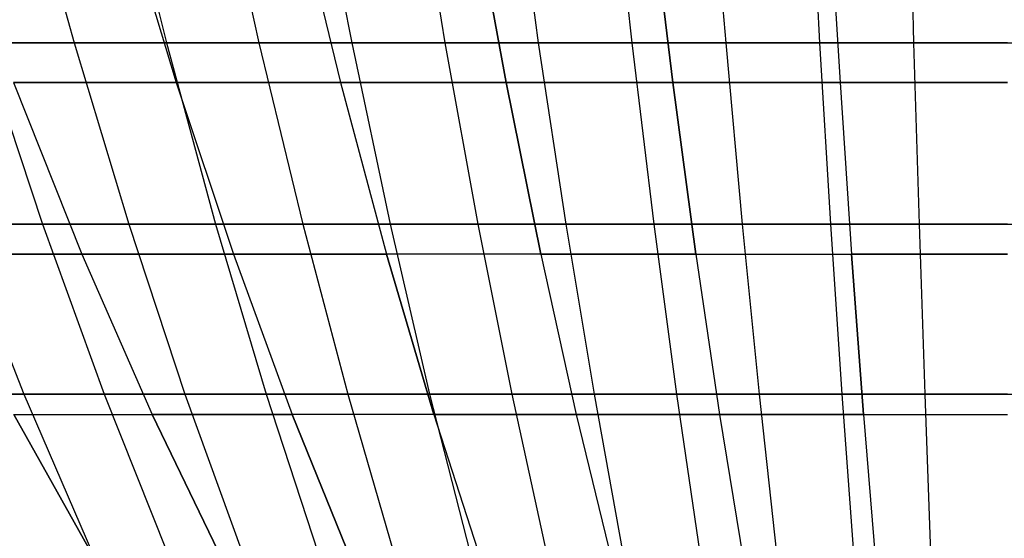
# Model space of a CAD drawing. Extents: x -125 to 125, y -143 to 0.
# Tile 63 of 241: x -7.81 to -0.03, y -135.34 to -131.23. Entities that reach past the tile are written whole.
import ezdxf

# ---------------------------------------------------------------- set-up
doc = ezdxf.new("R2010")
doc.units = 0
doc.header["$LTSCALE"] = 25.4
doc.layers.get('0').update_dxf_attribs({"linetype": 'CONTINUOUS'})

# ---------------------------------------------------------------- blocks, each defined once
blk = doc.blocks.new('NL2500026672_STL')
at = {"color": 0}
for p, q in [((-7.8004, -129.8962, -36.4461), (-7.3815, -131.4158, -34.4886)), ((-7.8004, -129.8962, -36.4461), (-7.3815, -131.4158, -34.4886)), ((-7.0303, -129.8962, 36.6025), (-6.6527, -131.4158, 34.6366)), ((-7.0303, -129.8962, 36.6025), (-6.6527, -131.4158, 34.6366)), ((-6.257, -129.8962, -36.7426), (-5.921, -131.4158, -34.7691)), ((-6.257, -129.8962, -36.7426), (-5.921, -131.4158, -34.7691)), ((-5.481, -129.8962, 36.8663), (-5.1866, -131.4158, 34.8863)), ((-5.481, -129.8962, 36.8663), (-5.1866, -131.4158, 34.8863)), ((-4.7025, -129.8962, -36.9737), (-4.45, -131.4158, -34.9879)), ((-4.7025, -129.8962, -36.9737), (-4.45, -131.4158, -34.9879)), ((-3.922, -129.8962, 37.0646), (-3.7113, -131.4158, 35.0739)), ((-3.922, -129.8962, 37.0646), (-3.7113, -131.4158, 35.0739)), ((-3.1397, -129.8962, -37.1391), (-2.9711, -131.4158, -35.1443)), ((-3.1397, -129.8962, -37.1391), (-2.9711, -131.4158, -35.1443)), ((-2.356, -129.8962, 37.197), (-2.2294, -131.4158, 35.1992)), ((-2.356, -129.8962, 37.197), (-2.2294, -131.4158, 35.1992)), ((-1.5712, -129.8962, -37.2384), (-1.4868, -131.4158, -35.2383)), ((-1.5712, -129.8962, -37.2384), (-1.4868, -131.4158, -35.2383)), ((-0.7858, -129.8962, 37.2633), (-0.7436, -131.4158, 35.2619)), ((-0.7858, -129.8962, 37.2633), (-0.7436, -131.4158, 35.2619)), ((-7.0144, -130.2826, 31.6401), (-6.5745, -131.7288, 29.6557)), ((-7.0144, -130.2826, 31.6401), (-6.5745, -131.7288, 29.6557)), ((-7.0144, -130.2826, -31.6401), (-6.5745, -131.7288, -29.6557)), ((-7.0144, -130.2826, -31.6401), (-6.5745, -131.7288, -29.6557)), ((-5.6276, -130.2826, 31.916), (-5.2747, -131.7288, 29.9142)), ((-5.6276, -130.2826, 31.916), (-5.2747, -131.7288, 29.9142)), ((-5.6276, -130.2826, -31.916), (-5.2747, -131.7288, -29.9142)), ((-5.6276, -130.2826, -31.916), (-5.2747, -131.7288, -29.9142)), ((-3.9648, -131.7288, 30.1158), (-4.2301, -130.2826, 32.1311)), ((-3.9648, -131.7288, 30.1158), (-4.2301, -130.2826, 32.1311)), ((-4.2301, -130.2826, -32.1311), (-3.9648, -131.7288, -30.1158)), ((-4.2301, -130.2826, -32.1311), (-3.9648, -131.7288, -30.1158)), ((-2.8246, -130.2826, 32.285), (-2.6474, -131.7288, 30.2601)), ((-2.8246, -130.2826, 32.285), (-2.6474, -131.7288, 30.2601)), ((-2.6474, -131.7288, -30.2601), (-2.8246, -130.2826, -32.285)), ((-2.6474, -131.7288, -30.2601), (-2.8246, -130.2826, -32.285)), ((-1.4136, -130.2826, 32.3775), (-1.325, -131.7288, 30.3468)), ((-1.4136, -130.2826, 32.3775), (-1.325, -131.7288, 30.3468)), ((-1.4136, -130.2826, -32.3775), (-1.325, -131.7288, -30.3468)), ((-1.4136, -130.2826, -32.3775), (-1.325, -131.7288, -30.3468)), ((-7.3815, -131.4158, -34.4886), (-8.8288, -131.4158, -34.1468)), ((-7.3815, -131.4158, -34.4886), (-8.8288, -131.4158, -34.1468)), ((-8.107, -131.4158, 34.3253), (-6.6527, -131.4158, 34.6366)), ((-8.107, -131.4158, 34.3253), (-6.6527, -131.4158, 34.6366)), ((-8.107, -131.4158, 34.3253), (-7.6326, -132.8503, 32.3169)), ((-8.107, -131.4158, 34.3253), (-7.6326, -132.8503, 32.3169)), ((-5.921, -131.4158, -34.7691), (-7.3815, -131.4158, -34.4886)), ((-7.3815, -131.4158, -34.4886), (-6.9496, -132.8503, -32.4706)), ((-5.921, -131.4158, -34.7691), (-7.3815, -131.4158, -34.4886)), ((-7.3815, -131.4158, -34.4886), (-6.9496, -132.8503, -32.4706)), ((-6.6527, -131.4158, 34.6366), (-5.1866, -131.4158, 34.8863)), ((-6.6527, -131.4158, 34.6366), (-5.1866, -131.4158, 34.8863)), ((-6.6527, -131.4158, 34.6366), (-6.2634, -132.8503, 32.6099)), ((-6.6527, -131.4158, 34.6366), (-6.2634, -132.8503, 32.6099)), ((-4.45, -131.4158, -34.9879), (-5.921, -131.4158, -34.7691)), ((-5.921, -131.4158, -34.7691), (-5.5745, -132.8503, -32.7347)), ((-4.45, -131.4158, -34.9879), (-5.921, -131.4158, -34.7691)), ((-5.921, -131.4158, -34.7691), (-5.5745, -132.8503, -32.7347)), ((-5.1866, -131.4158, 34.8863), (-3.7113, -131.4158, 35.0739)), ((-5.1866, -131.4158, 34.8863), (-3.7113, -131.4158, 35.0739)), ((-5.1866, -131.4158, 34.8863), (-4.8832, -132.8503, 32.845)), ((-5.1866, -131.4158, 34.8863), (-4.8832, -132.8503, 32.845)), ((-2.9711, -131.4158, -35.1443), (-4.45, -131.4158, -34.9879)), ((-4.45, -131.4158, -34.9879), (-4.1896, -132.8503, -32.9406)), ((-2.9711, -131.4158, -35.1443), (-4.45, -131.4158, -34.9879)), ((-4.45, -131.4158, -34.9879), (-4.1896, -132.8503, -32.9406)), ((-3.7113, -131.4158, 35.0739), (-2.2294, -131.4158, 35.1992)), ((-3.7113, -131.4158, 35.0739), (-2.2294, -131.4158, 35.1992)), ((-3.7113, -131.4158, 35.0739), (-3.4942, -132.8503, 33.0216)), ((-3.7113, -131.4158, 35.0739), (-3.4942, -132.8503, 33.0216)), ((-1.4868, -131.4158, -35.2383), (-2.9711, -131.4158, -35.1443)), ((-2.9711, -131.4158, -35.1443), (-2.7972, -132.8503, -33.088)), ((-1.4868, -131.4158, -35.2383), (-2.9711, -131.4158, -35.1443)), ((-2.9711, -131.4158, -35.1443), (-2.7972, -132.8503, -33.088)), ((-2.2294, -131.4158, 35.1992), (-0.7436, -131.4158, 35.2619)), ((-2.2294, -131.4158, 35.1992), (-0.7436, -131.4158, 35.2619)), ((-2.2294, -131.4158, 35.1992), (-2.099, -132.8503, 33.1396)), ((-2.2294, -131.4158, 35.1992), (-2.099, -132.8503, 33.1396)), ((-1.4868, -131.4158, -35.2383), (-1.3998, -132.8503, -33.1765)), ((0, -131.4158, -35.2697), (-1.4868, -131.4158, -35.2383)), ((0, -131.4158, -35.2697), (-1.4868, -131.4158, -35.2383)), ((-1.4868, -131.4158, -35.2383), (-1.3998, -132.8503, -33.1765)), ((-0.7436, -131.4158, 35.2619), (0.7436, -131.4158, 35.2619)), ((-0.7436, -131.4158, 35.2619), (0.7436, -131.4158, 35.2619)), ((-0.7436, -131.4158, 35.2619), (-0.7001, -132.8503, 33.1986)), ((-0.7436, -131.4158, 35.2619), (-0.7001, -132.8503, 33.1986)), ((-6.5745, -131.7288, 29.6557), (-7.8618, -131.7288, 29.3407)), ((-7.8618, -131.7288, 29.3407), (-7.3204, -133.0879, 27.32)), ((-6.5745, -131.7288, 29.6557), (-7.8618, -131.7288, 29.3407)), ((-7.8618, -131.7288, -29.3407), (-6.5745, -131.7288, -29.6557)), ((-7.8618, -131.7288, -29.3407), (-7.3204, -133.0879, -27.32)), ((-7.8618, -131.7288, -29.3407), (-7.3204, -133.0879, -27.32)), ((-7.8618, -131.7288, -29.3407), (-6.5745, -131.7288, -29.6557)), ((-7.8618, -131.7288, 29.3407), (-7.3204, -133.0879, 27.32)), ((-5.2747, -131.7288, 29.9142), (-6.5745, -131.7288, 29.6557)), ((-6.5745, -131.7288, 29.6557), (-6.1217, -133.0879, 27.6133)), ((-5.2747, -131.7288, 29.9142), (-6.5745, -131.7288, 29.6557)), ((-6.5745, -131.7288, 29.6557), (-6.1217, -133.0879, 27.6133)), ((-6.5745, -131.7288, -29.6557), (-5.2747, -131.7288, -29.9142)), ((-6.5745, -131.7288, -29.6557), (-6.1217, -133.0879, -27.6133)), ((-6.5745, -131.7288, -29.6557), (-5.2747, -131.7288, -29.9142)), ((-6.5745, -131.7288, -29.6557), (-6.1217, -133.0879, -27.6133)), ((-3.9648, -131.7288, 30.1158), (-5.2747, -131.7288, 29.9142)), ((-5.2747, -131.7288, 29.9142), (-4.9114, -133.0879, 27.8541)), ((-3.9648, -131.7288, 30.1158), (-5.2747, -131.7288, 29.9142)), ((-5.2747, -131.7288, 29.9142), (-4.9114, -133.0879, 27.8541)), ((-5.2747, -131.7288, -29.9142), (-3.9648, -131.7288, -30.1158)), ((-5.2747, -131.7288, -29.9142), (-4.9114, -133.0879, -27.8541)), ((-5.2747, -131.7288, -29.9142), (-3.9648, -131.7288, -30.1158)), ((-5.2747, -131.7288, -29.9142), (-4.9114, -133.0879, -27.8541)), ((-3.9648, -131.7288, 30.1158), (-2.6474, -131.7288, 30.2601)), ((-3.9648, -131.7288, 30.1158), (-3.6918, -133.0879, 28.0418)), ((-3.9648, -131.7288, 30.1158), (-3.6918, -133.0879, 28.0418)), ((-3.9648, -131.7288, 30.1158), (-2.6474, -131.7288, 30.2601)), ((-2.6474, -131.7288, -30.2601), (-3.9648, -131.7288, -30.1158)), ((-3.6918, -133.0879, -28.0418), (-3.9648, -131.7288, -30.1158)), ((-2.6474, -131.7288, -30.2601), (-3.9648, -131.7288, -30.1158)), ((-3.6918, -133.0879, -28.0418), (-3.9648, -131.7288, -30.1158)), ((-1.325, -131.7288, 30.3468), (-2.6474, -131.7288, 30.2601)), ((-2.4651, -133.0879, 28.1761), (-2.6474, -131.7288, 30.2601)), ((-1.325, -131.7288, 30.3468), (-2.6474, -131.7288, 30.2601)), ((-2.4651, -133.0879, 28.1761), (-2.6474, -131.7288, 30.2601)), ((-2.6474, -131.7288, -30.2601), (-1.325, -131.7288, -30.3468)), ((-2.6474, -131.7288, -30.2601), (-2.4651, -133.0879, -28.1761)), ((-2.6474, -131.7288, -30.2601), (-1.325, -131.7288, -30.3468)), ((-2.6474, -131.7288, -30.2601), (-2.4651, -133.0879, -28.1761)), ((0, -131.7288, 30.3757), (-1.325, -131.7288, 30.3468)), ((-1.325, -131.7288, 30.3468), (-1.2337, -133.0879, 28.2568)), ((-1.325, -131.7288, 30.3468), (-1.2337, -133.0879, 28.2568)), ((0, -131.7288, 30.3757), (-1.325, -131.7288, 30.3468)), ((-1.325, -131.7288, -30.3468), (0, -131.7288, -30.3757)), ((-1.325, -131.7288, -30.3468), (-1.2337, -133.0879, -28.2568)), ((-1.325, -131.7288, -30.3468), (-1.2337, -133.0879, -28.2568)), ((-1.325, -131.7288, -30.3468), (0, -131.7288, -30.3757)), ((-8.9882, -132.8503, 31.9664), (-7.6326, -132.8503, 32.3169)), ((-8.9882, -132.8503, 31.9664), (-7.6326, -132.8503, 32.3169)), ((-6.9496, -132.8503, -32.4706), (-8.3122, -132.8503, -32.1488)), ((-8.3122, -132.8503, -32.1488), (-7.781, -134.1971, -30.0944)), ((-6.9496, -132.8503, -32.4706), (-8.3122, -132.8503, -32.1488)), ((-8.3122, -132.8503, -32.1488), (-7.781, -134.1971, -30.0944)), ((-7.6326, -132.8503, 32.3169), (-6.2634, -132.8503, 32.6099)), ((-7.6326, -132.8503, 32.3169), (-6.2634, -132.8503, 32.6099)), ((-7.6326, -132.8503, 32.3169), (-7.1448, -134.1971, 30.2517)), ((-7.6326, -132.8503, 32.3169), (-7.1448, -134.1971, 30.2517)), ((-5.5745, -132.8503, -32.7347), (-6.9496, -132.8503, -32.4706)), ((-6.9496, -132.8503, -32.4706), (-6.5055, -134.1971, -30.3956)), ((-5.5745, -132.8503, -32.7347), (-6.9496, -132.8503, -32.4706)), ((-6.9496, -132.8503, -32.4706), (-6.5055, -134.1971, -30.3956)), ((-6.2634, -132.8503, 32.6099), (-4.8832, -132.8503, 32.845)), ((-6.2634, -132.8503, 32.6099), (-4.8832, -132.8503, 32.845)), ((-6.2634, -132.8503, 32.6099), (-5.8632, -134.1971, 30.526)), ((-6.2634, -132.8503, 32.6099), (-5.8632, -134.1971, 30.526)), ((-4.1896, -132.8503, -32.9406), (-5.5745, -132.8503, -32.7347)), ((-5.5745, -132.8503, -32.7347), (-5.2183, -134.1971, -30.6428)), ((-4.1896, -132.8503, -32.9406), (-5.5745, -132.8503, -32.7347)), ((-5.5745, -132.8503, -32.7347), (-5.2183, -134.1971, -30.6428)), ((-4.8832, -132.8503, 32.845), (-3.4942, -132.8503, 33.0216)), ((-4.8832, -132.8503, 32.845), (-3.4942, -132.8503, 33.0216)), ((-4.8832, -132.8503, 32.845), (-4.5711, -134.1971, 30.7461)), ((-4.8832, -132.8503, 32.845), (-4.5711, -134.1971, 30.7461)), ((-2.7972, -132.8503, -33.088), (-4.1896, -132.8503, -32.9406)), ((-4.1896, -132.8503, -32.9406), (-3.9219, -134.1971, -30.8356)), ((-2.7972, -132.8503, -33.088), (-4.1896, -132.8503, -32.9406)), ((-4.1896, -132.8503, -32.9406), (-3.9219, -134.1971, -30.8356)), ((-3.4942, -132.8503, 33.0216), (-2.099, -132.8503, 33.1396)), ((-3.4942, -132.8503, 33.0216), (-2.099, -132.8503, 33.1396)), ((-3.4942, -132.8503, 33.0216), (-3.2709, -134.1971, 30.9114)), ((-3.4942, -132.8503, 33.0216), (-3.2709, -134.1971, 30.9114)), ((-1.3998, -132.8503, -33.1765), (-2.7972, -132.8503, -33.088)), ((-2.7972, -132.8503, -33.088), (-2.6185, -134.1971, -30.9735)), ((-1.3998, -132.8503, -33.1765), (-2.7972, -132.8503, -33.088)), ((-2.7972, -132.8503, -33.088), (-2.6185, -134.1971, -30.9735)), ((-2.099, -132.8503, 33.1396), (-0.7001, -132.8503, 33.1986)), ((-2.099, -132.8503, 33.1396), (-0.7001, -132.8503, 33.1986)), ((-2.099, -132.8503, 33.1396), (-1.9649, -134.1971, 31.0218)), ((-2.099, -132.8503, 33.1396), (-1.9649, -134.1971, 31.0218)), ((-1.3998, -132.8503, -33.1765), (-1.3104, -134.1971, -31.0564)), ((0, -132.8503, -33.206), (-1.3998, -132.8503, -33.1765)), ((0, -132.8503, -33.206), (-1.3998, -132.8503, -33.1765)), ((-1.3998, -132.8503, -33.1765), (-1.3104, -134.1971, -31.0564)), ((-0.7001, -132.8503, 33.1986), (0.7001, -132.8503, 33.1986)), ((-0.7001, -132.8503, 33.1986), (0.7001, -132.8503, 33.1986)), ((-0.7001, -132.8503, 33.1986), (-0.6553, -134.1971, 31.0771)), ((-0.7001, -132.8503, 33.1986), (-0.6553, -134.1971, 31.0771)), ((-7.3204, -133.0879, 27.32), (-8.5051, -133.0879, 26.9747)), ((-8.5051, -133.0879, -26.9747), (-7.3204, -133.0879, -27.32)), ((-8.5051, -133.0879, -26.9747), (-7.3204, -133.0879, -27.32)), ((-7.3204, -133.0879, 27.32), (-8.5051, -133.0879, 26.9747)), ((-6.1217, -133.0879, 27.6133), (-7.3204, -133.0879, 27.32)), ((-7.3204, -133.0879, 27.32), (-6.7646, -134.3573, 25.2457)), ((-7.3204, -133.0879, -27.32), (-6.1217, -133.0879, -27.6133)), ((-7.3204, -133.0879, -27.32), (-6.7646, -134.3573, -25.2457)), ((-7.3204, -133.0879, -27.32), (-6.1217, -133.0879, -27.6133)), ((-7.3204, -133.0879, -27.32), (-6.7646, -134.3573, -25.2457)), ((-7.3204, -133.0879, 27.32), (-6.7646, -134.3573, 25.2457)), ((-6.1217, -133.0879, 27.6133), (-7.3204, -133.0879, 27.32)), ((-4.9114, -133.0879, 27.8541), (-6.1217, -133.0879, 27.6133)), ((-6.1217, -133.0879, 27.6133), (-5.6569, -134.3573, 25.5167)), ((-4.9114, -133.0879, 27.8541), (-6.1217, -133.0879, 27.6133)), ((-6.1217, -133.0879, -27.6133), (-4.9114, -133.0879, -27.8541)), ((-6.1217, -133.0879, -27.6133), (-5.6569, -134.3573, -25.5167)), ((-6.1217, -133.0879, -27.6133), (-4.9114, -133.0879, -27.8541)), ((-6.1217, -133.0879, -27.6133), (-5.6569, -134.3573, -25.5167)), ((-6.1217, -133.0879, 27.6133), (-5.6569, -134.3573, 25.5167)), ((-3.6918, -133.0879, 28.0418), (-4.9114, -133.0879, 27.8541)), ((-4.9114, -133.0879, 27.8541), (-4.5385, -134.3573, 25.7392)), ((-3.6918, -133.0879, 28.0418), (-4.9114, -133.0879, 27.8541)), ((-4.9114, -133.0879, 27.8541), (-4.5385, -134.3573, 25.7392)), ((-3.6918, -133.0879, -28.0418), (-4.9114, -133.0879, -27.8541)), ((-4.5385, -134.3573, -25.7392), (-4.9114, -133.0879, -27.8541)), ((-3.6918, -133.0879, -28.0418), (-4.9114, -133.0879, -27.8541)), ((-4.5385, -134.3573, -25.7392), (-4.9114, -133.0879, -27.8541)), ((-2.4651, -133.0879, 28.1761), (-3.6918, -133.0879, 28.0418)), ((-3.6918, -133.0879, 28.0418), (-3.4115, -134.3573, 25.9126)), ((-2.4651, -133.0879, 28.1761), (-3.6918, -133.0879, 28.0418)), ((-3.6918, -133.0879, 28.0418), (-3.4115, -134.3573, 25.9126)), ((-3.6918, -133.0879, -28.0418), (-2.4651, -133.0879, -28.1761)), ((-3.6918, -133.0879, -28.0418), (-3.4115, -134.3573, -25.9126)), ((-3.6918, -133.0879, -28.0418), (-2.4651, -133.0879, -28.1761)), ((-3.6918, -133.0879, -28.0418), (-3.4115, -134.3573, -25.9126)), ((-2.4651, -133.0879, 28.1761), (-1.2337, -133.0879, 28.2568)), ((-2.4651, -133.0879, 28.1761), (-2.2779, -134.3573, 26.0368)), ((-2.4651, -133.0879, 28.1761), (-2.2779, -134.3573, 26.0368)), ((-2.4651, -133.0879, 28.1761), (-1.2337, -133.0879, 28.2568)), ((-2.4651, -133.0879, -28.1761), (-1.2337, -133.0879, -28.2568)), ((-2.4651, -133.0879, -28.1761), (-2.2779, -134.3573, -26.0368)), ((-2.4651, -133.0879, -28.1761), (-2.2779, -134.3573, -26.0368)), ((-2.4651, -133.0879, -28.1761), (-1.2337, -133.0879, -28.2568)), ((0, -133.0879, 28.2838), (-1.2337, -133.0879, 28.2568)), ((-1.14, -134.3573, 26.1113), (-1.2337, -133.0879, 28.2568)), ((0, -133.0879, 28.2838), (-1.2337, -133.0879, 28.2568)), ((-1.14, -134.3573, 26.1113), (-1.2337, -133.0879, 28.2568)), ((-1.2337, -133.0879, -28.2568), (0, -133.0879, -28.2838)), ((-1.2337, -133.0879, -28.2568), (-1.14, -134.3573, -26.1113)), ((-1.2337, -133.0879, -28.2568), (-1.14, -134.3573, -26.1113)), ((-1.2337, -133.0879, -28.2568), (0, -133.0879, -28.2838)), ((-7.781, -134.1971, -30.0944), (-9.0428, -134.1971, -29.7396)), ((-7.781, -134.1971, -30.0944), (-9.0428, -134.1971, -29.7396)), ((-8.4138, -134.1971, 29.9236), (-7.1448, -134.1971, 30.2517)), ((-8.4138, -134.1971, 29.9236), (-7.1448, -134.1971, 30.2517)), ((-6.5055, -134.1971, -30.3956), (-7.781, -134.1971, -30.0944)), ((-7.781, -134.1971, -30.0944), (-7.2362, -135.4539, -27.9871)), ((-6.5055, -134.1971, -30.3956), (-7.781, -134.1971, -30.0944)), ((-7.781, -134.1971, -30.0944), (-7.2362, -135.4539, -27.9871)), ((-7.1448, -134.1971, 30.2517), (-5.8632, -134.1971, 30.526)), ((-7.1448, -134.1971, 30.2517), (-5.8632, -134.1971, 30.526)), ((-7.1448, -134.1971, 30.2517), (-6.6446, -135.4539, 28.1335)), ((-7.1448, -134.1971, 30.2517), (-6.6446, -135.4539, 28.1335)), ((-5.2183, -134.1971, -30.6428), (-6.5055, -134.1971, -30.3956)), ((-6.5055, -134.1971, -30.3956), (-6.0499, -135.4539, -28.2673)), ((-5.2183, -134.1971, -30.6428), (-6.5055, -134.1971, -30.3956)), ((-6.5055, -134.1971, -30.3956), (-6.0499, -135.4539, -28.2673)), ((-5.8632, -134.1971, 30.526), (-4.5711, -134.1971, 30.7461)), ((-5.8632, -134.1971, 30.526), (-4.5711, -134.1971, 30.7461)), ((-5.8632, -134.1971, 30.526), (-5.4526, -135.4539, 28.3886)), ((-5.8632, -134.1971, 30.526), (-5.4526, -135.4539, 28.3886)), ((-3.9219, -134.1971, -30.8356), (-5.2183, -134.1971, -30.6428)), ((-5.2183, -134.1971, -30.6428), (-4.8529, -135.4539, -28.4972)), ((-3.9219, -134.1971, -30.8356), (-5.2183, -134.1971, -30.6428)), ((-5.2183, -134.1971, -30.6428), (-4.8529, -135.4539, -28.4972)), ((-4.5711, -134.1971, 30.7461), (-3.2709, -134.1971, 30.9114)), ((-4.5711, -134.1971, 30.7461), (-3.2709, -134.1971, 30.9114)), ((-4.5711, -134.1971, 30.7461), (-4.251, -135.4539, 28.5932)), ((-4.5711, -134.1971, 30.7461), (-4.251, -135.4539, 28.5932)), ((-2.6185, -134.1971, -30.9735), (-3.9219, -134.1971, -30.8356)), ((-3.9219, -134.1971, -30.8356), (-3.6473, -135.4539, -28.6765)), ((-2.6185, -134.1971, -30.9735), (-3.9219, -134.1971, -30.8356)), ((-3.9219, -134.1971, -30.8356), (-3.6473, -135.4539, -28.6765)), ((-3.2709, -134.1971, 30.9114), (-1.9649, -134.1971, 31.0218)), ((-3.2709, -134.1971, 30.9114), (-1.9649, -134.1971, 31.0218)), ((-3.2709, -134.1971, 30.9114), (-3.0419, -135.4539, 28.747)), ((-3.2709, -134.1971, 30.9114), (-3.0419, -135.4539, 28.747)), ((-1.3104, -134.1971, -31.0564), (-2.6185, -134.1971, -30.9735)), ((-2.6185, -134.1971, -30.9735), (-2.4351, -135.4539, -28.8047)), ((-1.3104, -134.1971, -31.0564), (-2.6185, -134.1971, -30.9735)), ((-2.6185, -134.1971, -30.9735), (-2.4351, -135.4539, -28.8047)), ((-1.9649, -134.1971, 31.0218), (-0.6553, -134.1971, 31.0771)), ((-1.9649, -134.1971, 31.0218), (-0.6553, -134.1971, 31.0771)), ((-1.9649, -134.1971, 31.0218), (-1.8273, -135.4539, 28.8497)), ((-1.9649, -134.1971, 31.0218), (-1.8273, -135.4539, 28.8497)), ((-1.3104, -134.1971, -31.0564), (-1.2186, -135.4539, -28.8818)), ((0, -134.1971, -31.084), (-1.3104, -134.1971, -31.0564)), ((0, -134.1971, -31.084), (-1.3104, -134.1971, -31.0564)), ((-1.3104, -134.1971, -31.0564), (-1.2186, -135.4539, -28.8818)), ((-0.6553, -134.1971, 31.0771), (0.6553, -134.1971, 31.0771)), ((-0.6553, -134.1971, 31.0771), (0.6553, -134.1971, 31.0771)), ((-0.6553, -134.1971, 31.0771), (-0.6095, -135.4539, 28.901)), ((-0.6553, -134.1971, 31.0771), (-0.6095, -135.4539, 28.901)), ((-7.198, -135.5347, 22.8291), (-7.8593, -134.3573, 24.9266)), ((-7.8593, -134.3573, 24.9266), (-6.7646, -134.3573, 25.2457)), ((-7.8593, -134.3573, 24.9266), (-6.7646, -134.3573, 25.2457)), ((-7.198, -135.5347, 22.8291), (-7.8593, -134.3573, 24.9266)), ((-7.8593, -134.3573, -24.9266), (-6.7646, -134.3573, -25.2457)), ((-7.8593, -134.3573, -24.9266), (-7.198, -135.5347, -22.8291)), ((-7.8593, -134.3573, -24.9266), (-6.7646, -134.3573, -25.2457)), ((-7.8593, -134.3573, -24.9266), (-7.198, -135.5347, -22.8291)), ((-6.1953, -135.5347, 23.1213), (-6.7646, -134.3573, 25.2457)), ((-5.6569, -134.3573, 25.5167), (-6.7646, -134.3573, 25.2457)), ((-6.1953, -135.5347, 23.1213), (-6.7646, -134.3573, 25.2457)), ((-6.7646, -134.3573, -25.2457), (-5.6569, -134.3573, -25.5167)), ((-6.7646, -134.3573, -25.2457), (-6.1953, -135.5347, -23.1213)), ((-6.7646, -134.3573, -25.2457), (-5.6569, -134.3573, -25.5167)), ((-6.7646, -134.3573, -25.2457), (-6.1953, -135.5347, -23.1213)), ((-5.6569, -134.3573, 25.5167), (-6.7646, -134.3573, 25.2457)), ((-4.5385, -134.3573, 25.7392), (-5.6569, -134.3573, 25.5167)), ((-5.6569, -134.3573, 25.5167), (-5.1809, -135.5347, 23.3696)), ((-4.5385, -134.3573, -25.7392), (-5.6569, -134.3573, -25.5167)), ((-5.1809, -135.5347, -23.3696), (-5.6569, -134.3573, -25.5167)), ((-4.5385, -134.3573, -25.7392), (-5.6569, -134.3573, -25.5167)), ((-5.1809, -135.5347, -23.3696), (-5.6569, -134.3573, -25.5167)), ((-5.6569, -134.3573, 25.5167), (-5.1809, -135.5347, 23.3696)), ((-4.5385, -134.3573, 25.7392), (-5.6569, -134.3573, 25.5167)), ((-3.4115, -134.3573, 25.9126), (-4.5385, -134.3573, 25.7392)), ((-4.5385, -134.3573, 25.7392), (-4.1566, -135.5347, 23.5733)), ((-3.4115, -134.3573, 25.9126), (-4.5385, -134.3573, 25.7392)), ((-4.5385, -134.3573, -25.7392), (-3.4115, -134.3573, -25.9126)), ((-4.5385, -134.3573, -25.7392), (-4.1566, -135.5347, -23.5733)), ((-4.5385, -134.3573, -25.7392), (-3.4115, -134.3573, -25.9126)), ((-4.5385, -134.3573, -25.7392), (-4.1566, -135.5347, -23.5733)), ((-4.5385, -134.3573, 25.7392), (-4.1566, -135.5347, 23.5733)), ((-2.2779, -134.3573, 26.0368), (-3.4115, -134.3573, 25.9126)), ((-3.4115, -134.3573, 25.9126), (-3.1244, -135.5347, 23.7322)), ((-2.2779, -134.3573, 26.0368), (-3.4115, -134.3573, 25.9126)), ((-3.4115, -134.3573, 25.9126), (-3.1244, -135.5347, 23.7322)), ((-3.4115, -134.3573, -25.9126), (-2.2779, -134.3573, -26.0368)), ((-3.4115, -134.3573, -25.9126), (-3.1244, -135.5347, -23.7322)), ((-3.4115, -134.3573, -25.9126), (-3.1244, -135.5347, -23.7322)), ((-3.4115, -134.3573, -25.9126), (-2.2779, -134.3573, -26.0368)), ((-1.14, -134.3573, 26.1113), (-2.2779, -134.3573, 26.0368)), ((-2.2779, -134.3573, 26.0368), (-2.0862, -135.5347, 23.8459)), ((-1.14, -134.3573, 26.1113), (-2.2779, -134.3573, 26.0368)), ((-2.2779, -134.3573, 26.0368), (-2.0862, -135.5347, 23.8459)), ((-2.2779, -134.3573, -26.0368), (-1.14, -134.3573, -26.1113)), ((-2.2779, -134.3573, -26.0368), (-2.0862, -135.5347, -23.8459)), ((-2.2779, -134.3573, -26.0368), (-2.0862, -135.5347, -23.8459)), ((-2.2779, -134.3573, -26.0368), (-1.14, -134.3573, -26.1113)), ((-1.14, -134.3573, 26.1113), (0, -134.3573, 26.1362)), ((-1.14, -134.3573, 26.1113), (-1.0441, -135.5347, 23.9142)), ((-1.14, -134.3573, 26.1113), (-1.0441, -135.5347, 23.9142)), ((-1.14, -134.3573, 26.1113), (0, -134.3573, 26.1362)), ((-1.14, -134.3573, -26.1113), (0, -134.3573, -26.1362)), ((-1.14, -134.3573, -26.1113), (-1.0441, -135.5347, -23.9142)), ((-1.14, -134.3573, -26.1113), (-1.0441, -135.5347, -23.9142)), ((-1.14, -134.3573, -26.1113), (0, -134.3573, -26.1362))]:
    blk.add_line(p, q, dxfattribs=at)

msp = doc.modelspace()

# ---------------------------------------------------------------- block references
at = {"color": 253}
msp.add_blockref('NL2500026672_STL', (0, 0), dxfattribs=at)

doc.saveas('drawing.dxf')
